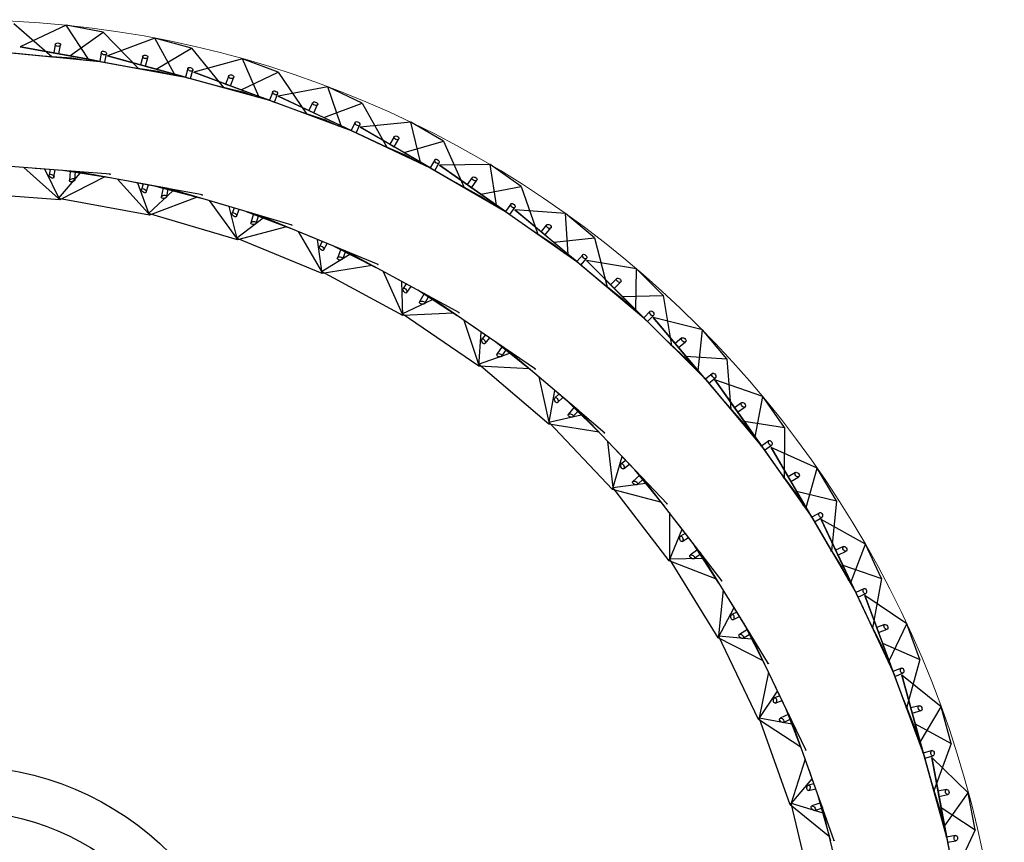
# Model space of a CAD drawing. Header units: millimetres. Extents: x 70 to 116, y 89 to 252.
# Tile 19 of 19: x 102 to 116, y 240 to 252. Entities that reach past the tile are written whole.
import ezdxf

# ---------------------------------------------------------------- set-up
doc = ezdxf.new("R2010")
doc.units = ezdxf.units.MM

msp = doc.modelspace()

# ---------------------------------------------------------------- linework, layer by layer
at = {"color": 7, "linetype": 'Continuous', "lineweight": 25}
for p, q in [((102.389, 251.677), (102.932, 251.203)), ((103.13, 251.652), (102.478, 251.346)), ((103.66, 251.555), (103.13, 251.652)), ((103.451, 251.167), (103.13, 251.652)), ((103.186, 251.216), (103.66, 251.555)), ((103.66, 251.555), (104.159, 251.036)), ((104.395, 251.467), (103.72, 251.218)), ((104.915, 251.324), (104.395, 251.467)), ((104.674, 250.955), (104.395, 251.467)), ((102.478, 251.346), (103.186, 251.216)), ((103.451, 251.167), (102.478, 251.346)), ((102.977, 251.379), (102.955, 251.258)), ((103.029, 251.245), (103.052, 251.373)), ((104.414, 251.027), (104.915, 251.324)), ((104.915, 251.324), (105.368, 250.764)), ((101.947, 251.298), (102.932, 251.203)), ((102.375, 251.257), (103.609, 251.138)), ((102.792, 251.216), (103.211, 251.188)), ((102.932, 251.203), (102.915, 251.205)), ((102.955, 251.258), (103.028, 251.245)), ((103.186, 251.216), (104.159, 251.036)), ((103.211, 251.188), (103.409, 251.157)), ((103.632, 251.266), (103.609, 251.138)), ((103.683, 251.124), (103.705, 251.245)), ((103.72, 251.218), (104.414, 251.027)), ((104.674, 250.955), (103.72, 251.218)), ((104.22, 251.208), (104.187, 251.089)), ((104.259, 251.069), (104.294, 251.195)), ((103.609, 251.138), (103.451, 251.167)), ((103.609, 251.138), (104.828, 250.913)), ((103.609, 251.138), (103.651, 251.13)), ((103.651, 251.13), (103.683, 251.124)), ((104.021, 251.061), (104.436, 250.997)), ((104.159, 251.036), (104.143, 251.039)), ((104.187, 251.089), (104.259, 251.069)), ((104.863, 251.038), (104.828, 250.913)), ((105.64, 251.173), (104.946, 250.983)), ((106.145, 250.986), (105.64, 251.173)), ((105.874, 250.64), (105.64, 251.173)), ((104.414, 251.027), (105.368, 250.764)), ((104.436, 250.997), (104.631, 250.949)), ((104.828, 250.913), (104.674, 250.955)), ((104.828, 250.913), (106.024, 250.584)), ((104.828, 250.913), (104.87, 250.901)), ((104.87, 250.901), (104.901, 250.893)), ((104.901, 250.893), (104.933, 251.011)), ((104.946, 250.983), (105.621, 250.733)), ((105.874, 250.64), (104.946, 250.983)), ((105.443, 250.93), (105.4, 250.815)), ((105.47, 250.789), (105.516, 250.911)), ((105.621, 250.733), (106.145, 250.986)), ((106.145, 250.986), (106.549, 250.39)), ((105.233, 250.802), (105.64, 250.702)), ((105.368, 250.764), (105.352, 250.769)), ((105.4, 250.815), (105.47, 250.789)), ((106.855, 250.774), (106.147, 250.644)), ((107.342, 250.544), (106.855, 250.774)), ((107.042, 250.222), (106.855, 250.774)), ((105.621, 250.733), (106.549, 250.39)), ((105.64, 250.702), (105.83, 250.637)), ((106.024, 250.584), (105.874, 250.64)), ((106.069, 250.706), (106.024, 250.584)), ((106.094, 250.558), (106.137, 250.673)), ((106.147, 250.644), (106.798, 250.337)), ((107.042, 250.222), (106.147, 250.644)), ((106.024, 250.584), (107.187, 250.154)), ((106.024, 250.584), (106.064, 250.569)), ((106.064, 250.569), (106.094, 250.558)), ((106.637, 250.548), (106.585, 250.437)), ((106.653, 250.405), (106.708, 250.523)), ((106.798, 250.337), (107.342, 250.544)), ((107.342, 250.544), (107.693, 249.915)), ((106.417, 250.438), (106.815, 250.304)), ((106.549, 250.39), (106.533, 250.396)), ((106.585, 250.437), (106.653, 250.405)), ((106.798, 250.337), (107.693, 249.915)), ((106.815, 250.304), (106.998, 250.223)), ((107.187, 250.154), (107.042, 250.222)), ((107.242, 250.271), (107.187, 250.154)), ((107.254, 250.122), (107.307, 250.233)), ((108.031, 250.271), (107.314, 250.203)), ((107.314, 250.203), (107.937, 249.841)), ((108.17, 249.705), (107.314, 250.203)), ((108.497, 250.001), (108.031, 250.271)), ((108.17, 249.705), (108.031, 250.271)), ((107.187, 250.154), (108.308, 249.625)), ((107.187, 250.154), (107.225, 250.135)), ((107.225, 250.135), (107.254, 250.122)), ((107.795, 250.065), (107.733, 249.959)), ((107.566, 249.975), (107.95, 249.806)), ((107.693, 249.915), (107.678, 249.922)), ((107.734, 249.959), (107.798, 249.922)), ((107.798, 249.921), (107.863, 250.034)), ((107.937, 249.841), (108.497, 250.001)), ((108.497, 250.001), (108.792, 249.344)), ((107.937, 249.841), (108.792, 249.344)), ((107.95, 249.806), (108.127, 249.71)), ((103.264, 249.57), (101.927, 249.674)), ((108.308, 249.625), (108.17, 249.705)), ((108.374, 249.737), (108.308, 249.625)), ((108.373, 249.587), (108.435, 249.693)), ((109.16, 249.669), (108.44, 249.663)), ((108.44, 249.663), (109.028, 249.249)), ((109.249, 249.094), (108.44, 249.663)), ((109.6, 249.36), (109.16, 249.669)), ((109.249, 249.094), (109.16, 249.669)), ((102.531, 249.627), (103.023, 249.188)), ((102.828, 249.604), (102.693, 249.615)), ((103.04, 249.167), (102.828, 249.604)), ((103.761, 249.532), (102.828, 249.604)), ((102.903, 249.598), (102.888, 249.52)), ((102.959, 249.489), (102.978, 249.593)), ((103.023, 249.188), (103.332, 249.546)), ((103.749, 249.481), (103.086, 249.584)), ((103.19, 249.576), (103.18, 249.441)), ((103.241, 249.572), (103.19, 249.576)), ((103.241, 249.572), (103.265, 249.57)), ((103.256, 249.453), (103.265, 249.57)), ((104.583, 249.328), (103.264, 249.57)), ((103.761, 249.532), (103.747, 249.525)), ((103.758, 249.532), (103.761, 249.532)), ((108.308, 249.625), (109.38, 249.002)), ((108.308, 249.625), (108.345, 249.603)), ((108.345, 249.603), (108.373, 249.587)), ((103.684, 249.493), (103.04, 249.167)), ((103.86, 249.461), (104.303, 248.973)), ((104.152, 249.407), (104.019, 249.432)), ((105.073, 249.238), (104.152, 249.407)), ((104.318, 248.95), (104.152, 249.407)), ((104.227, 249.393), (104.204, 249.317)), ((104.271, 249.279), (104.301, 249.38)), ((105.055, 249.189), (104.408, 249.36)), ((108.671, 249.414), (109.039, 249.213)), ((108.907, 249.485), (108.836, 249.384)), ((108.836, 249.384), (108.897, 249.341)), ((108.897, 249.341), (108.972, 249.448)), ((109.028, 249.249), (109.6, 249.36)), ((109.6, 249.36), (109.838, 248.68)), ((103.04, 249.167), (101.727, 249.269)), ((104.303, 248.973), (104.648, 249.296)), ((104.51, 249.341), (104.485, 249.208)), ((104.56, 249.332), (104.51, 249.341)), ((104.56, 249.332), (104.584, 249.328)), ((104.562, 249.212), (104.584, 249.328)), ((105.869, 248.949), (104.583, 249.328)), ((105.073, 249.238), (105.059, 249.232)), ((105.07, 249.238), (105.073, 249.238)), ((108.792, 249.344), (108.777, 249.352)), ((109.028, 249.249), (109.838, 248.68)), ((104.318, 248.95), (103.023, 249.188)), ((104.993, 249.207), (104.318, 248.95)), ((105.164, 249.157), (105.554, 248.625)), ((105.449, 249.072), (105.319, 249.111)), ((109.039, 249.213), (109.207, 249.103)), ((109.38, 249.002), (109.249, 249.094)), ((109.455, 249.108), (109.38, 249.002)), ((105.567, 248.6), (104.303, 248.973)), ((106.347, 248.808), (105.449, 249.072)), ((105.567, 248.6), (105.449, 249.072)), ((105.522, 249.051), (105.491, 248.977)), ((105.554, 248.932), (105.594, 249.03)), ((106.324, 248.761), (105.698, 248.999)), ((105.798, 248.97), (105.76, 248.84)), ((105.846, 248.955), (105.798, 248.97)), ((105.836, 248.836), (105.87, 248.948)), ((105.846, 248.955), (105.87, 248.948)), ((107.109, 248.437), (105.869, 248.949)), ((109.38, 249.002), (110.395, 248.289)), ((109.38, 249.002), (109.415, 248.977)), ((109.415, 248.977), (109.441, 248.959)), ((109.441, 248.959), (109.512, 249.059)), ((109.514, 249.028), (110.065, 248.565)), ((110.272, 248.392), (109.514, 249.028)), ((110.232, 248.973), (109.514, 249.028)), ((110.645, 248.627), (110.232, 248.973)), ((110.272, 248.392), (110.232, 248.973)), ((105.554, 248.625), (105.931, 248.911)), ((106.347, 248.808), (106.332, 248.804)), ((106.344, 248.809), (106.347, 248.808)), ((109.964, 248.811), (109.885, 248.717)), ((106.264, 248.786), (105.567, 248.6)), ((106.429, 248.718), (106.761, 248.148)), ((109.723, 248.76), (110.073, 248.529)), ((109.838, 248.68), (109.824, 248.69)), ((109.886, 248.716), (109.942, 248.669)), ((109.943, 248.668), (110.026, 248.768)), ((106.771, 248.122), (105.554, 248.625)), ((106.704, 248.604), (106.579, 248.656)), ((106.771, 248.122), (106.704, 248.604)), ((107.569, 248.247), (106.704, 248.604)), ((106.774, 248.575), (106.736, 248.505)), ((106.793, 248.454), (106.843, 248.547)), ((110.065, 248.565), (110.645, 248.627)), ((110.065, 248.565), (110.823, 247.929)), ((110.073, 248.529), (110.23, 248.404)), ((110.645, 248.627), (110.823, 247.929)), ((106.761, 248.148), (107.166, 248.393)), ((107.542, 248.203), (106.944, 248.505)), ((107.04, 248.465), (106.988, 248.34)), ((107.087, 248.446), (107.04, 248.465)), ((107.064, 248.328), (107.109, 248.437)), ((107.087, 248.446), (107.109, 248.437)), ((108.288, 247.799), (107.109, 248.437)), ((110.395, 248.289), (110.272, 248.392)), ((110.478, 248.388), (110.395, 248.289)), ((107.569, 248.247), (107.554, 248.245)), ((107.566, 248.248), (107.569, 248.247)), ((110.395, 248.289), (111.344, 247.491)), ((110.395, 248.289), (110.427, 248.261)), ((110.427, 248.261), (110.452, 248.24)), ((110.452, 248.24), (110.531, 248.335)), ((110.53, 248.304), (111.04, 247.795)), ((111.231, 247.604), (110.53, 248.304)), ((111.241, 248.187), (110.53, 248.304)), ((107.92, 247.521), (106.761, 248.148)), ((107.484, 248.234), (106.771, 248.122)), ((107.641, 248.149), (107.912, 247.548)), ((111.231, 247.604), (111.241, 248.187)), ((111.622, 247.806), (111.241, 248.187)), ((107.903, 248.007), (107.784, 248.072)), ((107.92, 247.521), (107.903, 248.007)), ((108.726, 247.562), (107.903, 248.007)), ((107.969, 247.971), (107.924, 247.905)), ((110.716, 248.019), (111.044, 247.758)), ((110.96, 248.048), (110.873, 247.961)), ((110.874, 247.961), (110.926, 247.908)), ((110.926, 247.908), (111.018, 248)), ((107.976, 247.848), (108.036, 247.935)), ((108.694, 247.52), (108.131, 247.884)), ((108.223, 247.834), (108.158, 247.715)), ((108.267, 247.81), (108.223, 247.834)), ((110.823, 247.929), (110.81, 247.94)), ((107.912, 247.548), (108.34, 247.749)), ((108.233, 247.695), (108.289, 247.798)), ((108.267, 247.81), (108.289, 247.798)), ((109.394, 247.041), (108.288, 247.799)), ((111.04, 247.795), (111.622, 247.806)), ((111.04, 247.795), (111.74, 247.096)), ((111.044, 247.758), (111.19, 247.62)), ((111.622, 247.806), (111.74, 247.096)), ((108.999, 246.803), (107.912, 247.548)), ((108.64, 247.557), (107.92, 247.521)), ((108.726, 247.562), (108.711, 247.561)), ((108.723, 247.563), (108.726, 247.562)), ((111.344, 247.491), (111.231, 247.604)), ((111.436, 247.583), (111.344, 247.491)), ((108.788, 247.456), (108.994, 246.83)), ((111.344, 247.491), (112.221, 246.615)), ((111.344, 247.491), (111.374, 247.461)), ((111.374, 247.461), (111.397, 247.438)), ((111.397, 247.438), (111.484, 247.525)), ((111.481, 247.494), (111.944, 246.944)), ((112.118, 246.737), (111.481, 247.494)), ((112.179, 247.317), (111.481, 247.494)), ((109.033, 247.288), (108.921, 247.365)), ((108.999, 246.803), (109.033, 247.288)), ((109.805, 246.759), (109.033, 247.288)), ((112.118, 246.737), (112.179, 247.317)), ((112.525, 246.905), (112.179, 247.317)), ((109.095, 247.246), (109.043, 247.185)), ((109.089, 247.123), (109.157, 247.203)), ((109.769, 246.721), (109.247, 247.141)), ((111.641, 247.195), (111.946, 246.907)), ((111.887, 247.203), (111.793, 247.124)), ((111.793, 247.123), (111.841, 247.067)), ((111.841, 247.066), (111.941, 247.15)), ((108.994, 246.83), (109.441, 246.986)), ((109.333, 247.083), (109.256, 246.971)), ((109.328, 246.943), (109.395, 247.04)), ((109.375, 247.054), (109.333, 247.083)), ((109.375, 247.054), (109.395, 247.04)), ((110.415, 246.171), (109.394, 247.041)), ((111.74, 247.096), (111.728, 247.108)), ((111.944, 246.944), (112.525, 246.905)), ((111.944, 246.944), (112.582, 246.187)), ((111.946, 246.907), (112.079, 246.757)), ((112.525, 246.905), (112.582, 246.187)), ((109.997, 245.976), (108.994, 246.83)), ((109.719, 246.764), (108.999, 246.803)), ((109.805, 246.759), (109.79, 246.76)), ((109.803, 246.761), (109.805, 246.759)), ((112.221, 246.615), (112.118, 246.737)), ((112.321, 246.699), (112.221, 246.615)), ((109.855, 246.648), (109.995, 246.004)), ((112.221, 246.615), (113.02, 245.666)), ((112.221, 246.615), (112.249, 246.582)), ((112.249, 246.582), (112.269, 246.558)), ((112.269, 246.558), (112.364, 246.637)), ((112.358, 246.606), (112.772, 246.018)), ((113.038, 246.369), (112.358, 246.606)), ((112.928, 245.797), (112.358, 246.606)), ((110.082, 246.455), (109.979, 246.543)), ((109.997, 245.976), (110.082, 246.455)), ((110.794, 245.848), (110.082, 246.455)), ((110.139, 246.406), (110.081, 246.351)), ((110.12, 246.285), (110.196, 246.357)), ((110.754, 245.814), (110.279, 246.287)), ((112.491, 246.294), (112.77, 245.981)), ((112.737, 246.281), (112.637, 246.21)), ((112.928, 245.797), (113.038, 246.369)), ((113.348, 245.929), (113.038, 246.369)), ((110.358, 246.219), (110.271, 246.116)), ((110.339, 246.081), (110.415, 246.171)), ((110.397, 246.186), (110.358, 246.219)), ((110.397, 246.186), (110.415, 246.171)), ((111.339, 245.199), (110.415, 246.171)), ((112.582, 246.187), (112.571, 246.2)), ((112.637, 246.21), (112.68, 246.149)), ((112.68, 246.149), (112.786, 246.224)), ((109.995, 246.004), (110.456, 246.111)), ((110.903, 245.049), (109.995, 246.004)), ((112.772, 246.018), (113.348, 245.929)), ((112.772, 246.018), (113.342, 245.209)), ((110.709, 245.862), (109.997, 245.976)), ((112.77, 245.981), (112.891, 245.82)), ((113.348, 245.929), (113.342, 245.209)), ((110.794, 245.848), (110.779, 245.85)), ((110.792, 245.85), (110.794, 245.848)), ((110.832, 245.732), (110.904, 245.077)), ((113.02, 245.666), (112.928, 245.797)), ((113.126, 245.741), (113.02, 245.666)), ((111.037, 245.517), (110.944, 245.615)), ((113.02, 245.666), (113.734, 244.653)), ((113.02, 245.666), (113.045, 245.631)), ((113.045, 245.631), (113.063, 245.605)), ((113.063, 245.605), (113.164, 245.676)), ((113.155, 245.646), (113.518, 245.024)), ((113.812, 245.352), (113.155, 245.646)), ((113.653, 244.791), (113.155, 245.646)), ((110.903, 245.049), (111.037, 245.517)), ((111.089, 245.462), (111.026, 245.413)), ((111.683, 244.839), (111.037, 245.517)), ((111.058, 245.343), (111.141, 245.407)), ((111.64, 244.809), (111.216, 245.329)), ((113.262, 245.324), (113.513, 244.987)), ((113.653, 244.791), (113.812, 245.352)), ((114.084, 244.887), (113.812, 245.352)), ((111.288, 245.253), (111.19, 245.16)), ((111.254, 245.118), (111.34, 245.199)), ((111.323, 245.217), (111.288, 245.253)), ((111.323, 245.217), (111.34, 245.199)), ((112.157, 244.137), (111.339, 245.199)), ((113.342, 245.209), (113.333, 245.223)), ((113.505, 245.289), (113.399, 245.227)), ((113.399, 245.227), (113.437, 245.163)), ((113.437, 245.163), (113.549, 245.228)), ((111.6, 244.861), (110.903, 245.049)), ((110.904, 245.077), (111.373, 245.136)), ((111.707, 244.033), (110.904, 245.077)), ((113.518, 245.024), (114.084, 244.887)), ((113.518, 245.024), (114.016, 244.169)), ((113.513, 244.987), (113.618, 244.817)), ((114.084, 244.887), (114.016, 244.169)), ((111.683, 244.839), (111.668, 244.843)), ((111.681, 244.841), (111.683, 244.839)), ((113.734, 244.653), (113.653, 244.791)), ((111.709, 244.72), (111.712, 244.06)), ((113.847, 244.718), (113.734, 244.653)), ((113.734, 244.653), (114.359, 243.582)), ((113.734, 244.653), (113.756, 244.616)), ((113.756, 244.616), (113.772, 244.588)), ((113.772, 244.588), (113.878, 244.65)), ((113.867, 244.621), (114.175, 243.97)), ((114.29, 243.726), (113.867, 244.621)), ((114.497, 244.271), (113.867, 244.621)), ((111.707, 244.033), (111.89, 244.484)), ((111.89, 244.484), (111.807, 244.591)), ((112.461, 243.742), (111.89, 244.484)), ((111.936, 244.424), (111.868, 244.382)), ((111.892, 244.309), (111.982, 244.364)), ((112.112, 244.196), (112.004, 244.113)), ((112.415, 243.717), (112.048, 244.278)), ((112.143, 244.156), (112.112, 244.196)), ((113.945, 244.29), (114.167, 243.934)), ((114.016, 244.169), (114.007, 244.184)), ((114.185, 244.236), (114.074, 244.183)), ((114.074, 244.183), (114.106, 244.116)), ((114.29, 243.726), (114.497, 244.271)), ((114.727, 243.784), (114.497, 244.271)), ((111.712, 244.06), (112.184, 244.07)), ((112.401, 242.938), (111.712, 244.06)), ((112.064, 244.064), (112.157, 244.136)), ((112.143, 244.156), (112.157, 244.136)), ((112.859, 242.994), (112.157, 244.137)), ((114.106, 244.115), (114.224, 244.171)), ((112.381, 243.773), (111.707, 244.033)), ((114.167, 243.934), (114.257, 243.755)), ((114.175, 243.97), (114.727, 243.784)), ((114.175, 243.97), (114.598, 243.076)), ((114.727, 243.784), (114.598, 243.076)), ((112.474, 243.621), (112.408, 242.965)), ((112.461, 243.742), (112.447, 243.747)), ((112.459, 243.744), (112.461, 243.742)), ((114.359, 243.582), (114.29, 243.726)), ((114.476, 243.637), (114.359, 243.582)), ((112.63, 243.367), (112.559, 243.483)), ((114.359, 243.582), (114.889, 242.461)), ((114.359, 243.582), (114.377, 243.543)), ((114.377, 243.543), (114.391, 243.514)), ((114.391, 243.514), (114.502, 243.566)), ((114.488, 243.539), (114.739, 242.864)), ((115.085, 243.136), (114.488, 243.539)), ((114.833, 242.611), (114.488, 243.539)), ((112.401, 242.938), (112.63, 243.367)), ((113.12, 242.57), (112.63, 243.367)), ((112.669, 243.303), (112.597, 243.269)), ((112.614, 243.193), (112.709, 243.239)), ((114.538, 243.202), (114.728, 242.828)), ((112.82, 243.058), (112.705, 242.987)), ((113.072, 242.55), (112.766, 243.146)), ((112.847, 243.014), (112.82, 243.058)), ((114.598, 243.076), (114.591, 243.091)), ((114.772, 243.127), (114.657, 243.084)), ((114.657, 243.084), (114.683, 243.014)), ((114.683, 243.014), (114.805, 243.059)), ((114.833, 242.611), (115.085, 243.136)), ((115.273, 242.631), (115.085, 243.136)), ((113.043, 242.609), (112.401, 242.938)), ((112.977, 241.777), (112.408, 242.965)), ((112.408, 242.965), (112.879, 242.925)), ((112.759, 242.932), (112.859, 242.994)), ((112.847, 243.014), (112.859, 242.994)), ((113.438, 241.785), (112.859, 242.994)), ((114.728, 242.828), (114.803, 242.642)), ((114.739, 242.864), (115.273, 242.631)), ((114.739, 242.864), (115.083, 241.936)), ((113.12, 242.57), (113.107, 242.577)), ((113.118, 242.572), (113.12, 242.57)), ((114.889, 242.461), (114.833, 242.611)), ((115.011, 242.506), (114.889, 242.461)), ((115.273, 242.631), (115.083, 241.936)), ((113.121, 242.448), (112.986, 241.802)), ((114.889, 242.461), (115.32, 241.298)), ((114.889, 242.461), (114.904, 242.421)), ((114.904, 242.421), (114.915, 242.39)), ((114.915, 242.39), (115.03, 242.433)), ((115.014, 242.407), (115.206, 241.713)), ((115.574, 241.954), (115.014, 242.407)), ((115.278, 241.453), (115.014, 242.407)), ((113.249, 242.18), (113.19, 242.302)), ((112.977, 241.777), (113.249, 242.18)), ((113.282, 242.112), (113.206, 242.085)), ((113.653, 241.336), (113.249, 242.18)), ((113.215, 242.008), (113.314, 242.044)), ((113.603, 241.321), (113.361, 241.946)), ((115.035, 242.068), (115.192, 241.678)), ((115.083, 241.936), (115.078, 241.952)), ((115.262, 241.972), (115.143, 241.94)), ((115.143, 241.939), (115.163, 241.868)), ((115.278, 241.453), (115.574, 241.954)), ((115.718, 241.435), (115.574, 241.954)), ((113.428, 240.561), (112.986, 241.802)), ((112.986, 241.802), (113.451, 241.714)), ((113.406, 241.852), (113.284, 241.793)), ((113.428, 241.806), (113.406, 241.852)), ((113.428, 241.806), (113.438, 241.784)), ((115.163, 241.867), (115.289, 241.902)), ((113.581, 241.382), (112.977, 241.777)), ((113.332, 241.733), (113.438, 241.784)), ((113.887, 240.521), (113.438, 241.785)), ((115.192, 241.678), (115.25, 241.487)), ((115.206, 241.713), (115.718, 241.435)), ((115.206, 241.713), (115.469, 240.759)), ((115.32, 241.298), (115.278, 241.453)), ((115.718, 241.435), (115.469, 240.759)), ((113.653, 241.336), (113.64, 241.344)), ((113.652, 241.338), (113.653, 241.336)), ((115.446, 241.333), (115.32, 241.298)), ((115.32, 241.298), (115.651, 240.103)), ((115.32, 241.298), (115.332, 241.257)), ((115.332, 241.257), (115.34, 241.226)), ((115.34, 241.226), (115.459, 241.259)), ((113.641, 241.214), (113.44, 240.586)), ((115.441, 241.234), (115.572, 240.526)), ((115.96, 240.735), (115.441, 241.234)), ((115.621, 240.261), (115.441, 241.234)), ((113.74, 240.934), (113.695, 241.061)), ((113.428, 240.561), (113.74, 240.934)), ((113.766, 240.863), (113.688, 240.844)), ((114.054, 240.052), (113.74, 240.934)), ((115.432, 240.894), (115.555, 240.493)), ((113.689, 240.767), (113.791, 240.792)), ((114.003, 240.043), (113.827, 240.689)), ((115.469, 240.759), (115.465, 240.775)), ((115.65, 240.78), (115.529, 240.757)), ((115.529, 240.757), (115.543, 240.684)), ((115.543, 240.683), (115.671, 240.707)), ((115.621, 240.261), (115.96, 240.735)), ((116.058, 240.205), (115.96, 240.735)), ((113.987, 240.106), (113.428, 240.561)), ((113.749, 239.306), (113.44, 240.586)), ((113.44, 240.586), (113.893, 240.449)), ((113.862, 240.591), (113.735, 240.546)), ((113.879, 240.544), (113.862, 240.591)), ((113.879, 240.544), (113.887, 240.521)), ((113.776, 240.481), (113.887, 240.521)), ((114.202, 239.218), (113.887, 240.521)), ((115.555, 240.493), (115.597, 240.297)), ((115.572, 240.526), (116.058, 240.205)), ((115.572, 240.526), (115.753, 239.553)), ((115.651, 240.103), (115.621, 240.261)), ((115.778, 240.127), (115.651, 240.103)), ((116.058, 240.205), (115.753, 239.553)), ((114.054, 240.052), (114.042, 240.061)), ((114.053, 240.055), (114.054, 240.052)), ((115.651, 240.103), (115.877, 238.884)), ((115.651, 240.103), (115.658, 240.061)), ((115.658, 240.061), (115.664, 240.03)), ((115.664, 240.03), (115.785, 240.052))]:
    msp.add_line(p, q, dxfattribs=at)
at = {"color": 7, "linetype": 'Continuous', "lineweight": 18}
msp.add_circle((101.608, 236.867), 14.864, dxfattribs=at)
at = {"color": 7, "linetype": 'Continuous', "lineweight": 25}
for radius in [4.25, 3.61]:
    msp.add_circle((101.608, 236.867), radius, dxfattribs=at)
for centre, major_axis, ratio in [((103.015, 251.376), (0.0378, -0.0006), 0.648604), ((103.669, 251.255), (0.0355, -0.0129), 0.648604), ((104.257, 251.201), (0.0376, -0.0039), 0.648604), ((104.898, 251.025), (0.0343, -0.0159), 0.648604), ((105.479, 250.92), (0.0371, -0.0071), 0.648604), ((106.103, 250.69), (0.0328, -0.0188), 0.648604), ((106.673, 250.536), (0.0364, -0.0103), 0.648604), ((107.275, 250.252), (0.0311, -0.0215), 0.648604), ((107.829, 250.05), (0.0354, -0.0133), 0.648604), ((108.404, 249.715), (0.0291, -0.0241), 0.648604), ((102.924, 249.504), (0.0337, -0.0198), 0.574115), ((108.939, 249.466), (0.0341, -0.0163), 0.648604), ((103.218, 249.447), (0.0376, 0.0105), 0.574115), ((104.237, 249.298), (0.0314, -0.0232), 0.574115), ((104.524, 249.21), (0.0385, 0.0065), 0.574115), ((109.484, 249.084), (0.0269, -0.0265), 0.648604), ((105.522, 248.955), (0.0288, -0.0264), 0.574115), ((105.798, 248.838), (0.039, 0.0025), 0.574115), ((109.995, 248.789), (0.0326, -0.0192), 0.648604), ((106.765, 248.48), (-0.0259, 0.0293), 0.574115), ((110.505, 248.361), (-0.0245, 0.0288), 0.648604), ((107.026, 248.334), (0.039, -0.0016), 0.574115), ((110.989, 248.024), (0.0308, -0.0219), 0.648604), ((107.95, 247.877), (-0.0227, 0.0318), 0.574115), ((108.195, 247.705), (0.0387, -0.0057), 0.574115), ((111.46, 247.554), (-0.022, 0.0308), 0.648604), ((109.066, 247.154), (-0.0192, 0.034), 0.574115), ((111.914, 247.176), (0.0288, -0.0245), 0.648604), ((109.292, 246.957), (0.0379, -0.0097), 0.574115), ((112.342, 246.668), (-0.0192, 0.0325), 0.648604), ((110.101, 246.318), (-0.0156, 0.0358), 0.574115), ((112.762, 246.252), (-0.0266, 0.0269), 0.648604), ((110.305, 246.099), (0.0366, -0.0136), 0.574115), ((113.145, 245.709), (-0.0164, 0.0341), 0.648604), ((111.042, 245.378), (-0.0118, 0.0373), 0.574115), ((113.527, 245.259), (-0.0242, 0.0291), 0.648604), ((111.222, 245.139), (0.035, -0.0174), 0.574115), ((113.862, 244.684), (-0.0134, 0.0354), 0.648604), ((111.88, 244.346), (-0.0078, 0.0383), 0.574115), ((114.205, 244.203), (-0.0216, 0.031), 0.648604), ((112.034, 244.089), (0.033, -0.0209), 0.574115), ((114.489, 243.602), (-0.0103, 0.0364), 0.648604), ((112.606, 243.231), (-0.0038, 0.0389), 0.574115), ((114.789, 243.093), (-0.0188, 0.0328), 0.648604), ((112.732, 242.959), (0.0306, -0.0243), 0.574115), ((115.02, 242.47), (-0.0071, 0.0371), 0.648604), ((113.211, 242.047), (0.0003, 0.0391), 0.574115), ((115.275, 241.937), (-0.0159, 0.0343), 0.648604), ((113.308, 241.763), (0.0279, -0.0273), 0.574115), ((115.452, 241.296), (-0.0039, 0.0376), 0.648604), ((113.688, 240.805), (0.0044, 0.0388), 0.574115), ((115.66, 240.743), (-0.0129, 0.0355), 0.648604), ((113.756, 240.514), (-0.0249, 0.0301), 0.574115), ((115.782, 240.09), (-0.0007, 0.0378), 0.648604)]:
    msp.add_ellipse(centre, major_axis=major_axis, ratio=ratio, dxfattribs=at)

doc.saveas('drawing.dxf')
